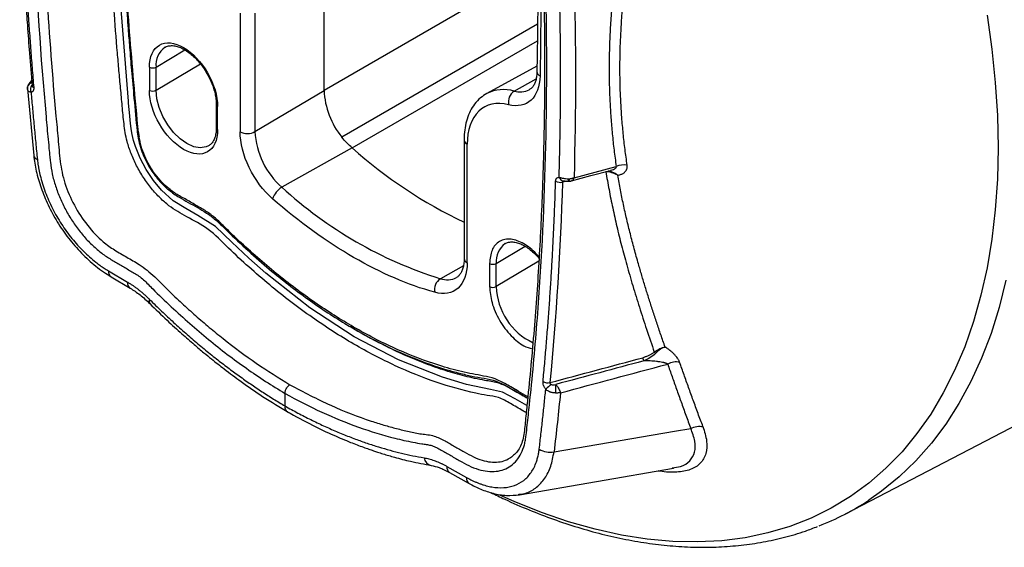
# Model space of a CAD drawing. Header units: millimetres. Extents: x 19 to 819, y 19 to 629.
# Tile 31 of 36: x 675 to 749, y 451 to 491. Entities that reach past the tile are written whole.
import ezdxf

# ---------------------------------------------------------------- set-up
doc = ezdxf.new("R2010")
doc.units = ezdxf.units.MM
doc.header["$LTSCALE"] = 3

msp = doc.modelspace()

# ---------------------------------------------------------------- linework, layer by layer
for p, q in [((713.736, 494.919), (697.754, 485.693)), ((697.754, 485.693), (697.754, 494.56)), ((691.473, 491.464), (691.473, 482.596)), ((692.584, 491.469), (692.584, 482.602)), ((713.728, 490.639), (699.086, 482.186)), ((699.854, 481.392), (713.716, 489.394)), ((685.187, 487.43), (687.339, 488.717)), ((684.687, 487.428), (684.687, 485.693)), ((685.187, 485.695), (688.502, 487.677)), ((685.187, 485.695), (685.187, 487.43)), ((713.683, 487.51), (709.929, 485.448)), ((675.867, 486.44), (675.677, 486.204)), ((711.977, 485.636), (713.619, 486.544)), ((675.558, 485.797), (676.026, 480.819)), ((675.563, 485.798), (675.559, 485.858)), ((675.566, 485.96), (675.56, 485.776)), ((675.897, 486.05), (675.899, 486.045)), ((692.584, 482.602), (697.754, 485.693)), ((689.689, 484.624), (689.689, 482.889)), ((689.791, 482.746), (689.791, 484.481)), ((708.234, 481.974), (708.234, 473.107)), ((699.854, 481.392), (694.6, 478.436)), ((708.462, 472.789), (708.462, 481.656)), ((716.458, 479.154), (719.616, 480.003)), ((718.842, 479.605), (718.844, 479.611)), ((715.866, 478.899), (715.599, 478.828)), ((716.044, 478.889), (716.097, 478.891)), ((710.643, 472.735), (712.795, 474.022)), ((708.182, 472.546), (706.456, 471.592)), ((710.143, 472.733), (710.143, 470.997)), ((713.829, 472.905), (710.643, 471)), ((710.643, 471), (710.643, 472.735)), ((681.616, 472.184), (683.036, 471.345)), ((681.822, 471.729), (683.242, 470.891)), ((694.833, 462.062), (694.833, 463.009)), ((736.773, 453.98), (753.34, 462.622)), ((714.963, 458.639), (723.991, 460.178)), ((723.991, 460.178), (725.195, 460.384)), ((706.944, 457.543), (708.401, 456.721)), ((707.149, 457.09), (708.606, 456.267)), ((712.372, 455.418), (723.901, 457.404)), ((723.934, 457.41), (723.848, 457.405)), ((712.297, 455.434), (712.367, 455.449))]:
    msp.add_line(p, q)
at = {"flags": 128}
for points in [[(712.938, 462.1), (712.062, 462.606), (711.117, 463.104), (710.2, 463.301), (708.42, 463.681), (706.617, 464.208), (703.325, 465.513), (700.014, 467.251), (696.697, 469.42), (693.404, 472.008), (692.132, 473.128), (690.857, 474.321), (689.625, 475.498), (688.3, 476.323), (687.401, 476.841), (686.472, 477.433), (685.591, 478.232), (684.984, 478.956), (684.446, 479.759), (683.993, 480.618), (683.641, 481.501), (683.506, 481.944), (683.4, 482.385), (683.324, 482.814), (683.275, 483.232), (683.253, 483.453), (683.221, 483.785), (683.174, 484.264), (683.128, 484.729), (683.117, 484.847), (683.114, 484.878), (683.113, 484.886), (683.113, 484.888), (683.113, 484.888), (683.113, 484.889), (683.113, 484.889), (683.113, 484.889), (683.113, 484.889), (683.113, 484.889), (682.277, 495.551)], [(747.37, 491.332), (747.728, 488.781), (747.985, 486.27), (748.139, 483.806), (748.19, 481.396), (748.139, 479.045), (747.985, 476.759), (747.728, 474.544), (747.37, 472.406), (746.911, 470.349), (746.353, 468.379), (745.696, 466.501), (744.942, 464.719), (744.094, 463.038), (743.154, 461.462), (742.122, 459.995), (741.004, 458.641), (739.8, 457.402), (738.514, 456.283), (737.15, 455.285), (735.71, 454.411), (734.198, 453.664), (732.618, 453.046), (730.974, 452.557), (729.271, 452.199), (727.511, 451.973), (725.7, 451.88), (723.842, 451.919), (721.942, 452.091), (720.004, 452.395), (718.033, 452.831), (716.035, 453.397), (714.014, 454.092), (711.974, 454.914), (710.916, 455.388)], [(675.559, 485.858), (675.561, 485.933), (675.566, 485.959)], [(689.104, 481.533), (688.928, 481.455), (688.491, 481.39), (688.004, 481.474), (687.491, 481.704), (686.978, 482.066), (686.491, 482.544), (686.054, 483.114), (685.689, 483.746), (685.415, 484.409), (685.244, 485.07), (685.187, 485.695)], [(716.272, 478.918), (717.717, 479.307), (719.192, 479.704)], [(748.785, 471.475), (748.276, 469.442), (747.668, 467.498), (746.963, 465.648), (746.162, 463.897), (745.267, 462.248), (744.28, 460.705), (743.204, 459.273), (742.042, 457.956), (740.795, 456.755), (739.468, 455.674), (738.518, 455.007)]]:
    msp.add_lwpolyline(points, dxfattribs=at)
for centre, radius, start, end in [((686.781, 487.608), 1.605, 125.2184, 186.36747), ((684.935, 487.904), 0.536, 242.55881, 298.01848), ((714.07, 487.127), 0.383, 182.03631, 246.17296), ((675.947, 485.854), 0.395, 99.57409, 164.6213), ((676.294, 485.761), 0.511, 141.68239, 204.82364), ((676.087, 486.086), 0.193, 190.45327, 251.73943), ((684.935, 486.169), 0.536, 242.55881, 298.01848), ((703.752, 485.964), 6.003, 182.59013, 218.99898), ((711.184, 483.023), 2.731, 73.13475, 117.22585), ((712.52, 484.825), 0.976, 123.82257, 192.51928), ((712.417, 487.092), 1.52, 253.16543, 297.30844), ((689.855, 484.635), 0.167, 182.76344, 247.45237), ((683.912, 482.672), 0.152, 195.65474, 252.84141), ((689.864, 482.906), 0.176, 185.6335, 245.68664), ((683.93, 482.332), 0.124, 200.88919, 261.6065), ((692.023, 483.656), 1.194, 242.55881, 298.01848), ((698.527, 482.907), 5.95, 182.93517, 228.70877), ((708.624, 482.014), 0.393, 186.52954, 245.6075), ((723.273, 507.57), 35.125, 228.18452, 244.64944), ((676.416, 480.903), 0.399, 192.01295, 253.35926), ((720.196, 478.503), 1.609, 81.2631, 111.14657), ((715.698, 479.282), 0.366, 194.99635, 264.76518), ((711.264, 479.019), 4.782, 358.44109, 0.66966), ((715.633, 479.02), 0.482, 344.36817, 6.66071), ((695.409, 477.067), 1.59, 120.56825, 161.35489), ((715.892, 501.628), 31.483, 227.44622, 252.55916), ((715.421, 479.51), 0.705, 241.4475, 284.66901), ((712.237, 472.913), 1.605, 125.2184, 186.36747), ((708.623, 473.145), 0.391, 185.6335, 245.68664), ((710.39, 473.209), 0.536, 242.55881, 298.01848), ((682.1, 472.129), 0.487, 173.57833, 235.28064), ((707.006, 470.766), 0.992, 123.65899, 191.21295), ((706.956, 473.054), 1.545, 251.11668, 297.5632), ((683.52, 471.291), 0.487, 173.57356, 235.33239), ((710.39, 471.474), 0.536, 242.55881, 298.01848), ((715.441, 471.144), 4.801, 181.71877, 244.81114), ((684.95, 469.891), 0.287, 150.12043, 213.98312), ((722.054, 465.672), 0.439, 178.96338, 211.80739), ((721.73, 465.28), 1.097, 40.98736, 47.76532), ((724.116, 463.981), 1.379, 79.68158, 117.92382), ((714.499, 464.473), 0.676, 237.82999, 283.22468), ((716.05, 461.673), 2.369, 122.5426, 136.15548), ((710.499, 463.286), 4.604, 356.86572, 4.8395), ((714.646, 460.039), 1.435, 236.63745, 282.73914), ((705.929, 458.298), 0.705, 189.56846, 256.89153), ((707.418, 457.484), 0.478, 172.89476, 235.67756), ((708.875, 456.662), 0.477, 172.88411, 235.7827), ((727.564, 471.627), 19.905, 291.29585, 303.38639)]:
    msp.add_arc(centre, radius, start, end)
for points, knots in [([(705.452, 570.198), (705.838, 570.211), (707.063, 570.253), (709.351, 570.048), (712.308, 569.555), (715.452, 568.704), (718.588, 567.569), (721.698, 566.17), (724.793, 564.513), (727.887, 562.597), (730.997, 560.405), (734.133, 557.921), (737.276, 555.139), (740.237, 552.226), (742.983, 549.262), (745.513, 546.287), (747.964, 543.155), (750.326, 539.872), (752.585, 536.448), (754.717, 532.921), (756.706, 529.311), (758.541, 525.642), (760.203, 521.955), (761.691, 518.266), (763.002, 514.587), (764.196, 510.728), (765.239, 506.707), (766.076, 502.594), (766.66, 498.636), (767.003, 494.846), (767.116, 491.207), (767.003, 487.699), (766.66, 484.305), (766.076, 481.022), (765.241, 477.872), (764.188, 475.068), (763.273, 473.075), (762.68, 472.12), (762.531, 471.879)], [0, 0, 0, 0, 0.01232, 0.039144, 0.070026, 0.100864, 0.130905, 0.159999, 0.189134, 0.218266, 0.24736, 0.277401, 0.308238, 0.339124, 0.365945, 0.392706, 0.41953, 0.446825, 0.474203, 0.501647, 0.529088, 0.556465, 0.583764, 0.610584, 0.637346, 0.664169, 0.695052, 0.72589, 0.755931, 0.785025, 0.81416, 0.843291, 0.872386, 0.902427, 0.933264, 0.96415, 0.99097, 1, 1, 1, 1]), ([(694.833, 533.681), (693.96, 534.197), (693.084, 534.671), (691.344, 535.524), (690.479, 535.904), (688.756, 536.574), (687.899, 536.862), (686.63, 537.218), (686.21, 537.325), (685.373, 537.513), (684.957, 537.594), (684.44, 537.682), (684.336, 537.701), (684.126, 537.756), (684.018, 537.796), (683.797, 537.906), (683.685, 537.972), (683.46, 538.105), (683.347, 538.172), (682.784, 538.506), (682.334, 538.772), (681.771, 539.107), (681.658, 539.173), (681.434, 539.296), (681.322, 539.352), (680.988, 539.504), (680.766, 539.585), (680.327, 539.706), (680.106, 539.745), (679.686, 539.774), (679.485, 539.765), (679.099, 539.702), (678.914, 539.648), (678.569, 539.493), (678.41, 539.394), (678.119, 539.153), (677.986, 539.011), (677.749, 538.686), (677.647, 538.505), (677.476, 538.109), (677.406, 537.894), (677.327, 537.546), (677.305, 537.426), (677.27, 537.179), (677.257, 537.052), (677.186, 536.423), (677.131, 535.919), (676.648, 531.371), (676.323, 527.251), (675.882, 518.885), (675.767, 514.635), (675.751, 508.159), (675.772, 505.983), (675.866, 501.603), (675.939, 499.399), (676.237, 492.749), (676.54, 488.262), (676.999, 483.155), (677.078, 482.303), (677.16, 481.448), (677.202, 481.021), (677.216, 480.879), (677.243, 480.594), (677.257, 480.451), (677.305, 480.021), (677.351, 479.727), (677.48, 479.136), (677.56, 478.838), (677.755, 478.235), (677.869, 477.93), (678.125, 477.332), (678.267, 477.037), (678.578, 476.458), (678.748, 476.172), (679.109, 475.622), (679.299, 475.359), (679.696, 474.857), (679.904, 474.618), (680.336, 474.168), (680.557, 473.961), (681.004, 473.583), (681.231, 473.411), (681.693, 473.105), (681.926, 472.972), (682.391, 472.699), (682.623, 472.56), (683.088, 472.285), (683.32, 472.147), (683.669, 471.94), (683.785, 471.872), (684.016, 471.712), (684.132, 471.621), (684.36, 471.411), (684.474, 471.294), (684.702, 471.06), (684.816, 470.945), (685.388, 470.374), (685.847, 469.93), (687.231, 468.633), (688.162, 467.816), (690.04, 466.278), (690.987, 465.556), (692.898, 464.208), (693.865, 463.582), (694.833, 463.009)], [0, 0, 0, 0, 0.03125, 0.03125, 0.0625, 0.0625, 0.09375, 0.09375, 0.109375, 0.109375, 0.125, 0.125, 0.128906, 0.128906, 0.132813, 0.132813, 0.136719, 0.136719, 0.140625, 0.140625, 0.15625, 0.15625, 0.160156, 0.160156, 0.164063, 0.164063, 0.171875, 0.171875, 0.179688, 0.179688, 0.1875, 0.1875, 0.195313, 0.195313, 0.203125, 0.203125, 0.210938, 0.210938, 0.21875, 0.21875, 0.226563, 0.226563, 0.230469, 0.230469, 0.234375, 0.234375, 0.25, 0.25, 0.375, 0.375, 0.5, 0.5, 0.5625, 0.5625, 0.625, 0.625, 0.75, 0.75, 0.765625, 0.773438, 0.773438, 0.777344, 0.777344, 0.78125, 0.78125, 0.789063, 0.789063, 0.796875, 0.796875, 0.804688, 0.804688, 0.8125, 0.8125, 0.820313, 0.820313, 0.828125, 0.828125, 0.835938, 0.835938, 0.84375, 0.84375, 0.851563, 0.851563, 0.859375, 0.859375, 0.867188, 0.867188, 0.875, 0.875, 0.878906, 0.878906, 0.882813, 0.882813, 0.886719, 0.886719, 0.890625, 0.890625, 0.90625, 0.90625, 0.9375, 0.9375, 0.96875, 0.96875, 1, 1, 1, 1]), ([(679.14, 539.134), (679.066, 539.105), (678.671, 538.948), (678.231, 538.213), (677.967, 536.936), (677.845, 535.528), (677.688, 534.109), (677.551, 532.675), (677.42, 531.237), (677.147, 528.006), (676.826, 523.176), (676.569, 516.672), (676.466, 509.586), (676.573, 501.634), (676.975, 492.778), (677.451, 486.228), (677.854, 482.064), (677.963, 480.68), (678.127, 479.565), (678.428, 478.461), (679.02, 477.069), (680.02, 475.544), (681.083, 474.423), (682.093, 473.717), (682.993, 473.2), (684.003, 472.642), (685.058, 471.792), (686.084, 470.707), (687.108, 469.756), (688.133, 468.828), (689.167, 467.944), (690.678, 466.715), (692.688, 465.211), (694.36, 464.174), (695.199, 463.654)], [0, 0, 0, 0, 0.004135, 0.022035, 0.039081, 0.057554, 0.076028, 0.0945, 0.112972, 0.131442, 0.218465, 0.296108, 0.373769, 0.478453, 0.583058, 0.687664, 0.707291, 0.726841, 0.735903, 0.744845, 0.762731, 0.780619, 0.798506, 0.810515, 0.823617, 0.836803, 0.853517, 0.868655, 0.883762, 0.898818, 0.913843, 0.928856, 0.964293, 1, 1, 1, 1]), ([(712.882, 461.563), (712.796, 461.612), (712.406, 461.836), (711.718, 462.234), (710.8, 462.765), (709.961, 462.835), (708.419, 463.163), (706.14, 463.783), (703.083, 465.022), (699.981, 466.637), (697.368, 468.31), (695.272, 469.848), (693.686, 471.11), (692.126, 472.459), (690.603, 473.852), (689.1, 475.422), (687.79, 476.042), (686.812, 476.602), (686.136, 477.045), (685.472, 477.63), (684.826, 478.339), (684.23, 479.153), (683.716, 480.039), (683.304, 480.95), (682.947, 482.02), (682.766, 483.21), (682.657, 484.516), (682.525, 485.848), (682.406, 487.175), (682.138, 490.269), (681.785, 495.103), (681.418, 502.349), (681.233, 510.211), (681.302, 518.633), (681.638, 526.734), (682.067, 532.471), (682.399, 535.964), (682.531, 537.271), (682.62, 538.083), (682.656, 538.407)], [0, 0, 0, 0, 0.003186, 0.014566, 0.025784, 0.036962, 0.04819, 0.086256, 0.124718, 0.163368, 0.20201, 0.222189, 0.242281, 0.262258, 0.28209, 0.301714, 0.321693, 0.330186, 0.338341, 0.346862, 0.355678, 0.364657, 0.373663, 0.382556, 0.3912, 0.404382, 0.417993, 0.431627, 0.445265, 0.458907, 0.527168, 0.5955, 0.686671, 0.777856, 0.868995, 0.955021, 0.971904, 0.98878, 1, 1, 1, 1]), ([(683.666, 537.818), (683.634, 537.524), (683.542, 536.689), (683.413, 535.405), (683.285, 534.071), (683.187, 532.981), (683.105, 532.029), (683.029, 531.108), (682.955, 530.17), (682.759, 527.532), (682.515, 523.376), (682.317, 517.648), (682.239, 511.561), (682.318, 504.873), (682.544, 498.93), (682.802, 494.396), (682.966, 491.973), (683.1, 490.179), (683.208, 488.808), (683.352, 487.075), (683.538, 484.978), (683.686, 483.453), (683.766, 482.631)], [0, 0, 0, 0, 0.017081, 0.048555, 0.074165, 0.093915, 0.111137, 0.128662, 0.14649, 0.164579, 0.278493, 0.380201, 0.48191, 0.611354, 0.740797, 0.797723, 0.849961, 0.867549, 0.891325, 0.921327, 0.957552, 1, 1, 1, 1]), ([(683.867, 482.527), (683.633, 485.039), (683.175, 489.968), (682.711, 497.259), (682.43, 504.409), (682.337, 511.502), (682.433, 518.486), (682.718, 525.309), (683.16, 531.741), (683.587, 535.825), (683.788, 537.752)], [0, 0, 0, 0, 0.129765, 0.254556, 0.381908, 0.509115, 0.636344, 0.763672, 0.888474, 1, 1, 1, 1]), ([(694.833, 463.009), (696.678, 461.974), (698.512, 461.13), (701.247, 460.151), (702.157, 459.873), (703.509, 459.537), (703.957, 459.438), (704.626, 459.309), (704.848, 459.27), (705.181, 459.216), (705.292, 459.198), (705.513, 459.165), (705.624, 459.147), (705.793, 459.105), (705.849, 459.088), (705.965, 459.045), (706.023, 459.019), (706.2, 458.933), (706.32, 458.865), (706.678, 458.663), (706.917, 458.529), (707.396, 458.26), (707.635, 458.126), (708.113, 457.857), (708.352, 457.716), (708.829, 457.484), (709.067, 457.39), (709.537, 457.247), (709.765, 457.198), (710.429, 457.125), (710.85, 457.173), (711.402, 457.379), (711.574, 457.472), (711.894, 457.703), (712.039, 457.84), (712.297, 458.152), (712.41, 458.328), (712.603, 458.721), (712.683, 458.936), (712.775, 459.277), (712.801, 459.394), (712.843, 459.634), (712.859, 459.759), (712.902, 460.135), (712.931, 460.385), (713.016, 461.138), (713.071, 461.64), (713.339, 464.161), (713.526, 466.197), (713.848, 470.3), (713.982, 472.367), (714.305, 478.62), (714.415, 482.854), (714.419, 489.304), (714.394, 491.47), (714.29, 495.828), (714.212, 498.02), (713.897, 504.637), (713.581, 509.104), (713.106, 514.181), (713.051, 514.746), (712.967, 515.594), (712.938, 515.877), (712.883, 516.442), (712.856, 516.725), (712.766, 517.3), (712.703, 517.591), (712.545, 518.181), (712.448, 518.481), (712.223, 519.078), (712.096, 519.373), (711.813, 519.955), (711.658, 520.243), (711.149, 521.088), (710.766, 521.61), (710.135, 522.325), (709.917, 522.55), (709.473, 522.962), (709.246, 523.151), (708.783, 523.496), (708.547, 523.649), (708.076, 523.922), (707.84, 524.05), (707.369, 524.316), (707.133, 524.448), (706.78, 524.647), (706.662, 524.713), (706.427, 524.846), (706.309, 524.91), (706.074, 525.051), (705.957, 525.129), (705.724, 525.312), (705.608, 525.419), (705.379, 525.641), (705.265, 525.754), (705.036, 525.975), (704.922, 526.085), (704.347, 526.631), (703.885, 527.056), (702.491, 528.298), (701.55, 529.083), (699.647, 530.564), (698.682, 531.262), (696.754, 532.552), (695.793, 533.142), (694.833, 533.681)], [0, 0, 0, 0, 0.0625, 0.0625, 0.09375, 0.09375, 0.109375, 0.109375, 0.117187, 0.117187, 0.121094, 0.121094, 0.125, 0.125, 0.126953, 0.126953, 0.128906, 0.128906, 0.132812, 0.132812, 0.140625, 0.140625, 0.148437, 0.148437, 0.15625, 0.15625, 0.164062, 0.164062, 0.171875, 0.171875, 0.1875, 0.1875, 0.195312, 0.195312, 0.203125, 0.203125, 0.210937, 0.210937, 0.21875, 0.21875, 0.222656, 0.222656, 0.226562, 0.226562, 0.234375, 0.234375, 0.25, 0.25, 0.3125, 0.3125, 0.375, 0.375, 0.5, 0.5, 0.5625, 0.5625, 0.625, 0.625, 0.75, 0.75, 0.765625, 0.765625, 0.773437, 0.773437, 0.78125, 0.78125, 0.789062, 0.789062, 0.796875, 0.796875, 0.804687, 0.804687, 0.8125, 0.8125, 0.828125, 0.828125, 0.835937, 0.835937, 0.84375, 0.84375, 0.851562, 0.851562, 0.859375, 0.859375, 0.867187, 0.867187, 0.871094, 0.871094, 0.875, 0.875, 0.878906, 0.878906, 0.882812, 0.882812, 0.886719, 0.886719, 0.890625, 0.890625, 0.90625, 0.90625, 0.9375, 0.9375, 0.96875, 0.96875, 1, 1, 1, 1]), ([(694.946, 533.42), (695.482, 533.116), (696.678, 532.44), (698.466, 531.246), (700.236, 529.956), (701.786, 528.722), (703.092, 527.609), (704.152, 526.65), (705.068, 525.797), (705.984, 524.855), (707.077, 524.313), (708.191, 523.684), (709.288, 523.008), (710.265, 522.06), (711.07, 521.034), (711.711, 519.971), (712.217, 518.862), (712.592, 517.676), (712.841, 515.712), (713.082, 512.877), (713.422, 509.005), (713.667, 505.484), (713.841, 502.54), (713.949, 500.415), (714.026, 498.669), (714.088, 497.05), (714.148, 495.242), (714.206, 492.92), (714.25, 490.147), (714.263, 487.122), (714.24, 484.057), (714.18, 481.027), (714.061, 477.259), (713.839, 472.716), (713.525, 468.304), (713.206, 464.746), (712.987, 462.536), (712.801, 460.851), (712.705, 459.632), (712.335, 458.697), (711.908, 458.346), (711.696, 458.172)], [0, 0, 0, 0, 0.0222319, 0.0495445, 0.0742928, 0.0962832, 0.1149652, 0.1300413, 0.1419677, 0.1548597, 0.1702127, 0.1859031, 0.2010978, 0.2155842, 0.2284892, 0.2400972, 0.252047, 0.2647552, 0.2783, 0.3188132, 0.363599, 0.4126396, 0.4419327, 0.4669871, 0.487597, 0.5037644, 0.5244549, 0.5519694, 0.5867527, 0.6241395, 0.6613407, 0.6983587, 0.7352006, 0.8004694, 0.8678636, 0.9023724, 0.9367555, 0.9535982, 0.969633, 0.9849303, 1, 1, 1, 1]), ([(674.978, 502.123), (674.996, 501.547), (675.03, 500.468), (675.088, 498.952), (675.145, 497.652), (675.196, 496.568), (675.241, 495.675), (675.29, 494.77), (675.352, 493.672), (675.44, 492.227), (675.557, 490.457), (675.709, 488.36), (675.833, 486.847), (675.899, 486.037)], [0, 0, 0, 0, 0.108882, 0.204047, 0.285495, 0.353225, 0.407238, 0.452481, 0.522316, 0.611985, 0.721489, 0.850827, 1, 1, 1, 1]), ([(675.107, 501.969), (675.122, 501.488), (675.151, 500.528), (675.206, 499.083), (675.267, 497.634), (675.335, 496.181), (675.412, 494.724), (675.495, 493.263), (675.586, 491.799), (675.685, 490.331), (675.791, 488.859), (675.904, 487.383), (675.986, 486.396), (676.026, 485.903)], [0, 0, 0, 0, 0.090935, 0.181855, 0.272762, 0.363661, 0.454554, 0.545446, 0.636339, 0.727238, 0.818145, 0.909065, 1, 1, 1, 1]), ([(713.679, 500.046), (713.702, 498.59), (713.755, 495.234), (713.75, 490.924), (713.695, 488.089), (713.676, 487.115)], [0, 0, 0, 0, 0.33478, 0.771468, 1, 1, 1, 1]), ([(715.344, 479.187), (715.357, 479.642), (715.382, 480.552), (715.411, 481.921), (715.434, 483.295), (715.448, 484.673), (715.456, 486.054), (715.456, 487.44), (715.448, 488.831), (715.434, 490.225), (715.411, 491.624), (715.382, 493.026), (715.357, 493.964), (715.344, 494.433)], [0, 0, 0, 0, 0.090934, 0.181853, 0.272761, 0.36366, 0.454554, 0.545446, 0.63634, 0.727239, 0.818147, 0.909066, 1, 1, 1, 1]), ([(719.616, 495.097), (719.585, 494.849), (719.522, 494.355), (719.44, 493.619), (719.365, 492.891), (719.299, 492.169), (719.242, 491.455), (719.194, 490.748), (719.154, 490.048), (719.123, 489.355), (719.101, 488.669), (719.088, 487.989), (719.082, 487.129), (719.095, 486.086), (719.14, 484.864), (719.214, 483.643), (719.318, 482.425), (719.449, 481.209), (719.56, 480.406), (719.616, 480.003)], [0, 0, 0, 0, 0.046786, 0.09328, 0.139491, 0.185426, 0.231095, 0.276506, 0.321667, 0.366589, 0.411279, 0.455748, 0.500004, 0.581289, 0.66332, 0.746152, 0.82984, 0.914439, 1, 1, 1, 1]), ([(720.44, 480.093), (720.412, 480.289), (720.354, 480.681), (720.277, 481.272), (720.206, 481.864), (720.142, 482.457), (720.086, 483.051), (720.003, 484.054), (719.921, 485.475), (719.885, 487.333), (719.921, 489.219), (720.015, 490.918), (720.139, 492.421), (720.273, 493.719), (720.384, 494.594), (720.44, 495.034)], [0, 0, 0, 0, 0.042156, 0.084053, 0.125736, 0.167255, 0.20866, 0.250002, 0.375409, 0.500002, 0.624596, 0.750002, 0.832748, 0.915949, 1, 1, 1, 1]), ([(684.687, 487.428), (684.687, 488.21), (684.956, 488.804), (685.913, 489.357), (686.563, 489.292), (687.916, 488.511), (688.565, 487.826), (689.523, 486.168), (689.791, 485.263), (689.791, 484.481)], [0, 0, 0, 0, 0.25, 0.25, 0.5, 0.5, 0.75, 0.75, 1, 1, 1, 1]), ([(685.856, 488.912), (685.87, 488.922), (685.963, 488.993), (686.172, 489.04), (686.49, 489.048), (686.833, 488.97), (687.192, 488.818), (687.554, 488.598), (687.906, 488.319), (688.213, 488.021), (688.478, 487.715), (688.736, 487.378), (688.896, 487.115), (688.988, 486.964)], [0, 0, 0, 0, 0.021794, 0.146671, 0.256319, 0.36094, 0.463586, 0.564153, 0.660582, 0.755661, 0.825622, 0.899689, 1, 1, 1, 1]), ([(713.682, 487.113), (713.682, 487.057), (713.683, 486.866), (713.638, 486.587), (713.555, 486.285), (713.435, 486.043), (713.29, 485.856), (713.175, 485.781), (713.114, 485.742)], [0, 0, 0, 0, 0.071473, 0.242576, 0.415744, 0.593821, 0.784597, 1, 1, 1, 1]), ([(688.988, 486.964), (689.093, 486.77), (689.24, 486.496), (689.407, 486.082), (689.525, 485.733), (689.622, 485.33), (689.681, 484.954), (689.684, 484.728), (689.685, 484.627)], [0, 0, 0, 0, 0.248369, 0.348632, 0.512966, 0.680157, 0.855839, 1, 1, 1, 1]), ([(713.915, 486.776), (713.901, 485.985), (713.666, 485.348), (712.82, 484.569), (712.233, 484.449), (711.567, 484.614)], [0, 0, 0, 0, 0.5, 0.5, 1, 1, 1, 1]), ([(675.83, 485.546), (675.788, 485.556), (675.702, 485.575), (675.613, 485.649), (675.564, 485.727), (675.563, 485.781), (675.563, 485.798)], [0, 0, 0, 0, 0.281139, 0.571574, 0.866395, 1, 1, 1, 1]), ([(675.678, 486.205), (675.663, 486.184), (675.635, 486.147), (675.592, 486.061), (675.575, 485.997), (675.566, 485.959)], [0, 0, 0, 0, 0.332242, 0.613794, 1, 1, 1, 1]), ([(675.859, 486.273), (675.839, 486.273), (675.772, 486.273), (675.705, 486.248), (675.685, 486.208), (675.682, 486.202)], [0, 0, 0, 0, 0.261183, 0.878421, 1, 1, 1, 1]), ([(676.026, 485.903), (676.028, 485.884), (676.03, 485.846), (676.027, 485.793), (676.018, 485.744), (676.004, 485.699), (675.977, 485.639), (675.924, 485.575), (675.861, 485.556), (675.83, 485.546)], [0, 0, 0, 0, 0.100299, 0.19915, 0.297844, 0.397677, 0.499902, 0.747, 1, 1, 1, 1]), ([(689.791, 482.746), (689.791, 481.12), (688.648, 480.459), (685.831, 482.086), (684.687, 484.066), (684.687, 485.693)], [0, 0, 0, 0, 0.5, 0.5, 1, 1, 1, 1]), ([(675.83, 485.546), (675.866, 485.129), (675.939, 484.294), (676.054, 483.038), (676.175, 481.781), (676.259, 480.94), (676.302, 480.52)], [0, 0, 0, 0, 0.250003, 0.5, 0.749997, 1, 1, 1, 1]), ([(709.937, 485.449), (709.774, 485.349), (709.429, 485.135), (709.014, 484.683), (708.68, 484.148), (708.442, 483.556), (708.294, 482.902), (708.23, 482.368), (708.24, 482.046), (708.242, 481.97)], [0, 0, 0, 0, 0.150935, 0.320453, 0.475756, 0.633707, 0.792707, 0.951065, 1, 1, 1, 1]), ([(711.567, 484.614), (710.673, 484.836), (709.886, 484.667), (708.765, 483.6), (708.462, 482.73), (708.462, 481.656)], [0, 0, 0, 0, 0.5, 0.5, 1, 1, 1, 1]), ([(683.766, 482.631), (683.772, 482.58), (683.784, 482.467), (683.804, 482.351), (683.815, 482.288)], [0, 0, 0, 0, 0.453124, 1, 1, 1, 1]), ([(689.685, 482.892), (689.686, 482.866), (689.693, 482.71), (689.66, 482.456), (689.586, 482.14), (689.462, 481.876), (689.305, 481.665), (689.169, 481.579), (689.101, 481.536)], [0, 0, 0, 0, 0.035398, 0.218361, 0.403834, 0.594165, 0.796364, 1, 1, 1, 1]), ([(683.815, 482.288), (683.86, 482.061), (683.948, 481.618), (684.243, 480.759), (684.73, 479.794), (685.426, 478.884), (686.156, 478.181), (686.877, 477.698), (687.592, 477.306), (688.277, 476.912), (688.957, 476.527), (689.637, 476.027), (690.588, 475.082), (691.857, 473.86), (693.885, 472.083), (696.369, 470.136), (699.188, 468.265), (701.881, 466.772), (704.431, 465.613), (706.428, 464.914), (707.88, 464.516), (708.816, 464.289), (709.718, 464.14), (710.615, 463.979), (711.578, 463.471), (712.363, 463), (712.846, 462.72), (712.991, 462.636)], [0, 0, 0, 0, 0.017483, 0.034118, 0.064418, 0.090856, 0.113305, 0.138658, 0.160565, 0.182857, 0.205329, 0.227034, 0.249482, 0.303711, 0.35748, 0.453238, 0.549, 0.631995, 0.714976, 0.798021, 0.829345, 0.860823, 0.892542, 0.923047, 0.953634, 0.986094, 1, 1, 1, 1]), ([(713.003, 462.753), (712.773, 462.885), (712.238, 463.192), (711.419, 463.682), (710.531, 464.14), (709.419, 464.366), (708.044, 464.603), (705.904, 465.216), (703.276, 466.212), (700.224, 467.765), (697.234, 469.639), (694.351, 471.79), (692.241, 473.617), (690.842, 474.939), (690.154, 475.623), (689.457, 476.291), (688.758, 476.76), (688.022, 477.177), (687.382, 477.541), (686.863, 477.834), (686.494, 478.067), (686.075, 478.376), (685.603, 478.815), (685.106, 479.4), (684.671, 480.063), (684.32, 480.771), (684.054, 481.501), (683.96, 481.973), (683.912, 482.21)], [0, 0, 0, 0, 0.02249, 0.052338, 0.080158, 0.108931, 0.16601, 0.222945, 0.324355, 0.426492, 0.52135, 0.616575, 0.711001, 0.733694, 0.760147, 0.78256, 0.805147, 0.828347, 0.854575, 0.867736, 0.879094, 0.89073, 0.90897, 0.927139, 0.94517, 0.963545, 0.981693, 1, 1, 1, 1]), ([(693.902, 477.575), (693.207, 478.183), (692.591, 479.006), (691.711, 480.824), (691.473, 481.767), (691.473, 482.596)], [0, 0, 0, 0, 0.5, 0.5, 1, 1, 1, 1]), ([(676.026, 480.819), (676.08, 480.429), (676.19, 479.636), (676.56, 478.381), (677.087, 477.098), (677.779, 475.823), (678.621, 474.599), (679.593, 473.477), (680.673, 472.477), (681.435, 471.982), (681.823, 471.729)], [0, 0, 0, 0, 0.111983, 0.227646, 0.34676, 0.469868, 0.596194, 0.726911, 0.860837, 1, 1, 1, 1]), ([(676.302, 480.52), (676.31, 480.442), (676.328, 480.285), (676.363, 480.047), (676.404, 479.807), (676.453, 479.564), (676.537, 479.198), (676.673, 478.703), (676.885, 478.082), (677.136, 477.464), (677.521, 476.652), (678.087, 475.668), (678.745, 474.763), (679.31, 474.101), (679.751, 473.639), (680.205, 473.213), (680.617, 472.87), (680.982, 472.595), (681.299, 472.377), (681.51, 472.248), (681.616, 472.184)], [0, 0, 0, 0, 0.025031, 0.049996, 0.074935, 0.099883, 0.124879, 0.187401, 0.250046, 0.312208, 0.374629, 0.499791, 0.624295, 0.686694, 0.749521, 0.811683, 0.874233, 0.916044, 0.957925, 1, 1, 1, 1]), ([(719.192, 479.708), (719.204, 479.71), (719.281, 479.721), (719.401, 479.77), (719.525, 479.827), (719.591, 479.882), (719.621, 479.923), (719.631, 479.965), (719.621, 479.99), (719.616, 480.003)], [0, 0, 0, 0, 0.059845, 0.365492, 0.620621, 0.72692, 0.821161, 0.908863, 1, 1, 1, 1]), ([(719.731, 479.337), (719.769, 479.344), (719.844, 479.359), (719.949, 479.39), (720.045, 479.427), (720.131, 479.471), (720.208, 479.522), (720.289, 479.591), (720.366, 479.683), (720.424, 479.806), (720.454, 479.943), (720.445, 480.043), (720.44, 480.093)], [0, 0, 0, 0, 0.0897627, 0.1763608, 0.2602473, 0.3419186, 0.4219101, 0.5007887, 0.6270073, 0.7504991, 0.8749569, 1, 1, 1, 1]), ([(715.084, 478.89), (715.085, 478.908), (715.087, 478.944), (715.097, 478.993), (715.112, 479.037), (715.133, 479.077), (715.171, 479.127), (715.237, 479.177), (715.308, 479.184), (715.344, 479.187)], [0, 0, 0, 0, 0.099962, 0.198643, 0.297339, 0.397346, 0.499908, 0.74702, 1, 1, 1, 1]), ([(715.344, 479.187), (715.366, 479.181), (715.41, 479.169), (715.486, 479.15), (715.571, 479.13), (715.685, 479.107), (715.844, 479.082), (715.974, 479.078), (716.045, 479.075)], [0, 0, 0, 0, 0.116085, 0.238155, 0.36636, 0.500642, 0.726285, 1, 1, 1, 1]), ([(716.112, 479.076), (716.14, 479.078), (716.2, 479.082), (716.277, 479.097), (716.365, 479.12), (716.42, 479.14), (716.458, 479.154)], [0, 0, 0, 0, 0.233635, 0.499736, 0.660402, 1, 1, 1, 1]), ([(716.458, 479.154), (716.44, 479.108), (716.404, 479.014), (716.336, 478.936), (716.286, 478.929), (716.269, 478.927)], [0, 0, 0, 0, 0.395722, 0.803528, 1, 1, 1, 1]), ([(718.842, 479.605), (718.879, 479.382), (718.953, 478.93), (719.077, 478.254), (719.209, 477.572), (719.351, 476.884), (719.503, 476.189), (719.664, 475.489), (719.835, 474.782), (720.015, 474.07), (720.204, 473.352), (720.479, 472.347), (720.856, 471.043), (721.353, 469.434), (721.891, 467.772), (722.272, 466.661), (722.467, 466.093)], [0, 0, 0, 0, 0.046321, 0.093423, 0.141312, 0.189996, 0.239482, 0.289778, 0.34089, 0.392823, 0.445585, 0.499181, 0.615923, 0.738274, 0.866284, 1, 1, 1, 1]), ([(719.731, 479.337), (719.587, 479.419), (719.437, 479.483), (719.134, 479.576), (718.986, 479.603), (718.842, 479.605)], [0, 0, 0, 0, 0.5, 0.5, 1, 1, 1, 1]), ([(719.731, 479.337), (719.596, 479.423), (719.394, 479.552), (719.159, 479.642), (719.067, 479.658), (719.04, 479.663)], [0, 0, 0, 0, 0.584258, 0.874914, 1, 1, 1, 1]), ([(723.274, 466.478), (723.167, 466.784), (722.957, 467.391), (722.649, 468.3), (722.352, 469.199), (722.066, 470.087), (721.792, 470.966), (721.53, 471.835), (721.253, 472.786), (720.966, 473.818), (720.674, 474.934), (720.404, 476.041), (720.156, 477.141), (719.93, 478.236), (719.797, 478.972), (719.731, 479.337)], [0, 0, 0, 0, 0.0756631, 0.1498525, 0.2226014, 0.2939478, 0.3639342, 0.4326083, 0.5000235, 0.587427, 0.6729589, 0.7567855, 0.8390932, 0.9200887, 1, 1, 1, 1]), ([(714.139, 463.901), (714.181, 464.347), (714.265, 465.238), (714.381, 466.581), (714.49, 467.929), (714.591, 469.282), (714.685, 470.64), (714.771, 472.003), (714.849, 473.37), (714.919, 474.743), (714.982, 476.12), (715.038, 477.502), (715.068, 478.428), (715.084, 478.89)], [0, 0, 0, 0, 0.090935, 0.181855, 0.272762, 0.363661, 0.454554, 0.545446, 0.636339, 0.727238, 0.818145, 0.909065, 1, 1, 1, 1]), ([(715.599, 478.828), (715.6, 478.834), (715.602, 478.847), (715.616, 478.871), (715.636, 478.892), (715.658, 478.902), (715.664, 478.904)], [0, 0, 0, 0, 0.188838, 0.384454, 0.808904, 1, 1, 1, 1]), ([(715.655, 478.917), (715.663, 478.917), (715.682, 478.917), (715.735, 478.912), (715.852, 478.897), (715.966, 478.892), (716.044, 478.889)], [0, 0, 0, 0, 0.1004357, 0.2124099, 0.4635768, 1, 1, 1, 1]), ([(716.097, 478.891), (716.114, 478.892), (716.144, 478.894), (716.191, 478.901), (716.235, 478.909), (716.26, 478.915), (716.273, 478.918)], [0, 0, 0, 0, 0.286477, 0.531688, 0.761747, 1, 1, 1, 1]), ([(713.844, 473.211), (713.775, 473.294), (713.426, 473.717), (712.691, 474.271), (711.879, 474.568), (711.284, 474.555), (710.878, 474.407), (710.548, 474.129), (710.23, 473.625), (710.178, 473.083), (710.143, 472.733)], [0, 0, 0, 0, 0.045531, 0.229921, 0.414311, 0.514599, 0.614961, 0.715249, 0.81561, 1, 1, 1, 1]), ([(711.312, 474.216), (711.326, 474.227), (711.419, 474.298), (711.627, 474.345), (711.945, 474.352), (712.289, 474.275), (712.648, 474.123), (713.01, 473.903), (713.362, 473.623), (713.639, 473.358), (713.792, 473.178), (713.84, 473.122)], [0, 0, 0, 0, 0.027266, 0.183496, 0.320674, 0.451562, 0.57998, 0.705796, 0.826436, 0.945387, 1, 1, 1, 1]), ([(708.228, 473.111), (708.229, 473.034), (708.231, 472.823), (708.185, 472.524), (708.101, 472.222), (707.981, 471.981), (707.838, 471.795), (707.725, 471.722), (707.666, 471.684)], [0, 0, 0, 0, 0.095827, 0.263675, 0.433548, 0.608237, 0.795383, 1, 1, 1, 1]), ([(708.462, 472.789), (708.462, 471.96), (708.223, 471.292), (707.344, 470.49), (706.727, 470.378), (706.032, 470.573)], [0, 0, 0, 0, 0.5, 0.5, 1, 1, 1, 1]), ([(683.036, 471.345), (683.099, 471.307), (683.225, 471.231), (683.414, 471.107), (683.602, 470.976), (683.788, 470.838), (683.973, 470.692), (684.157, 470.539), (684.34, 470.378), (684.522, 470.211), (684.641, 470.093), (684.701, 470.034)], [0, 0, 0, 0, 0.11185, 0.223161, 0.334082, 0.444767, 0.555367, 0.666038, 0.776933, 0.888203, 1, 1, 1, 1]), ([(683.242, 470.89), (683.49, 470.732), (683.986, 470.415), (684.47, 469.96), (684.712, 469.731)], [0, 0, 0, 0, 0.498339, 1, 1, 1, 1]), ([(710.143, 470.997), (710.178, 470.607), (710.23, 470.004), (710.548, 469.134), (710.878, 468.476), (711.284, 467.857), (711.878, 467.165), (712.603, 466.551), (713.129, 466.405), (713.345, 466.345)], [0, 0, 0, 0, 0.205439, 0.317175, 0.428993, 0.540729, 0.652547, 0.857986, 1, 1, 1, 1]), ([(684.701, 470.034), (684.85, 469.888), (685.146, 469.595), (685.594, 469.163), (686.043, 468.739), (686.493, 468.321), (686.946, 467.91), (687.4, 467.507), (687.856, 467.11), (688.314, 466.721), (688.773, 466.338), (689.234, 465.963), (689.826, 465.492), (690.547, 464.936), (691.401, 464.307), (692.256, 463.705), (693.114, 463.129), (693.973, 462.579), (694.546, 462.235), (694.833, 462.062)], [0, 0, 0, 0, 0.04553, 0.091013, 0.136461, 0.181884, 0.227291, 0.272694, 0.318103, 0.363528, 0.408979, 0.454468, 0.500004, 0.583439, 0.666747, 0.749993, 0.833241, 0.916555, 1, 1, 1, 1]), ([(684.712, 469.731), (685.143, 469.31), (685.939, 468.531), (687.051, 467.515), (687.97, 466.712), (688.708, 466.091), (689.453, 465.483), (690.381, 464.753), (691.656, 463.805), (693.267, 462.688), (694.455, 461.965), (695.104, 461.57)], [0, 0, 0, 0, 0.128886, 0.238066, 0.327531, 0.397269, 0.452209, 0.542592, 0.664001, 0.81646, 1, 1, 1, 1]), ([(712.991, 462.633), (712.88, 462.696), (712.421, 462.961), (711.665, 463.427), (710.689, 463.856), (709.847, 463.956), (708.797, 464.168), (707.571, 464.479), (706.115, 464.938), (704.647, 465.493), (703.165, 466.138), (701.67, 466.89), (700.524, 467.495), (699.88, 467.911), (699.737, 468.004)], [0, 0, 0, 0, 0.024644, 0.102239, 0.168197, 0.241353, 0.302947, 0.4139, 0.524438, 0.634846, 0.745413, 0.856426, 0.968168, 1, 1, 1, 1]), ([(722.467, 466.093), (722.599, 466.201), (722.739, 466.29), (723.015, 466.421), (723.149, 466.463), (723.274, 466.478)], [0, 0, 0, 0, 0.5, 0.5, 1, 1, 1, 1]), ([(723.274, 466.478), (723.163, 466.447), (723.044, 466.389), (722.799, 466.225), (722.676, 466.121), (722.558, 466)], [0, 0, 0, 0, 0.5, 0.5, 1, 1, 1, 1]), ([(724.363, 465.338), (724.353, 465.362), (724.335, 465.411), (724.298, 465.485), (724.254, 465.562), (724.186, 465.664), (724.087, 465.791), (723.936, 465.955), (723.748, 466.129), (723.523, 466.31), (723.358, 466.421), (723.274, 466.478)], [0, 0, 0, 0, 0.061039, 0.122851, 0.185799, 0.250224, 0.373344, 0.500675, 0.663366, 0.828953, 1, 1, 1, 1]), ([(722.467, 466.093), (722.445, 466.074), (722.399, 466.035), (722.323, 465.982), (722.241, 465.931), (722.151, 465.882), (722.017, 465.818), (721.838, 465.745), (721.69, 465.702), (721.615, 465.68)], [0, 0, 0, 0, 0.089913, 0.184193, 0.283702, 0.389171, 0.501216, 0.744877, 1, 1, 1, 1]), ([(722.558, 466), (722.425, 465.864), (722.274, 465.753), (721.977, 465.571), (721.83, 465.498), (721.68, 465.44)], [0, 0, 0, 0, 0.5, 0.5, 1, 1, 1, 1]), ([(723.47, 465.2), (723.457, 465.207), (723.431, 465.222), (723.382, 465.243), (723.323, 465.265), (723.253, 465.287), (723.172, 465.308), (723.05, 465.335), (722.87, 465.367), (722.642, 465.396), (722.399, 465.42), (722.16, 465.433), (721.92, 465.441), (721.759, 465.441), (721.68, 465.44)], [0, 0, 0, 0, 0.030098, 0.064628, 0.103777, 0.147668, 0.196377, 0.249954, 0.360274, 0.499936, 0.623647, 0.749789, 0.877661, 1, 1, 1, 1]), ([(723.47, 465.2), (723.577, 464.891), (723.794, 464.263), (724.128, 463.319), (724.473, 462.355), (724.83, 461.373), (725.073, 460.716), (725.195, 460.384)], [0, 0, 0, 0, 0.189678, 0.384501, 0.584485, 0.789646, 1, 1, 1, 1]), ([(726.111, 460.516), (725.987, 460.847), (725.743, 461.501), (725.384, 462.48), (725.034, 463.444), (724.694, 464.394), (724.472, 465.026), (724.363, 465.338)], [0, 0, 0, 0, 0.208817, 0.413175, 0.61312, 0.808707, 1, 1, 1, 1]), ([(694.833, 463.009), (694.834, 463.028), (694.835, 463.072), (694.849, 463.151), (694.878, 463.247), (694.927, 463.358), (695, 463.473), (695.094, 463.58), (695.164, 463.629), (695.199, 463.654)], [0, 0, 0, 0, 0.08635, 0.193126, 0.321398, 0.470686, 0.637984, 0.817243, 1, 1, 1, 1]), ([(695.199, 463.654), (696.218, 463.116), (698.259, 462.038), (700.601, 461.14), (702.232, 460.628), (703.176, 460.367), (704.113, 460.153), (705.059, 459.945), (705.923, 459.897), (706.776, 459.468), (707.521, 459.037), (708.23, 458.645), (708.92, 458.242), (709.587, 457.981), (710.219, 457.848), (710.81, 457.851), (711.325, 457.961), (711.603, 458.13), (711.728, 458.205)], [0, 0, 0, 0, 0.178332, 0.357244, 0.413874, 0.470674, 0.527589, 0.584651, 0.643921, 0.69101, 0.732843, 0.774713, 0.815083, 0.853562, 0.891923, 0.930311, 0.968762, 1, 1, 1, 1]), ([(714.342, 463.314), (714.325, 463.337), (714.292, 463.382), (714.249, 463.456), (714.212, 463.531), (714.171, 463.633), (714.136, 463.764), (714.138, 463.855), (714.139, 463.901)], [0, 0, 0, 0, 0.127196, 0.251547, 0.375188, 0.500288, 0.750222, 1, 1, 1, 1]), ([(714.654, 463.815), (714.649, 463.79), (714.658, 463.763), (714.701, 463.712), (714.735, 463.688), (714.776, 463.67)], [0, 0, 0, 0, 0.5, 0.5, 1, 1, 1, 1]), ([(714.776, 463.67), (714.803, 463.657), (714.846, 463.651), (714.954, 463.653), (715.019, 463.661), (715.087, 463.674)], [0, 0, 0, 0, 0.5, 0.5, 1, 1, 1, 1]), ([(715.087, 463.674), (715.135, 463.628), (715.178, 463.573), (715.255, 463.46), (715.289, 463.401), (715.377, 463.233), (715.417, 463.129), (715.441, 463.049)], [0, 0, 0, 0, 0.25, 0.25, 0.5, 0.5, 1, 1, 1, 1]), ([(713.857, 458.84), (713.9, 459.211), (713.987, 459.952), (714.111, 461.069), (714.23, 462.189), (714.304, 462.939), (714.342, 463.314)], [0, 0, 0, 0, 0.250003, 0.5, 0.749997, 1, 1, 1, 1]), ([(715.096, 463.034), (715.063, 463.035), (715, 463.036), (714.908, 463.046), (714.825, 463.061), (714.751, 463.079), (714.658, 463.109), (714.551, 463.156), (714.435, 463.227), (714.372, 463.285), (714.342, 463.314)], [0, 0, 0, 0, 0.1175435, 0.2267819, 0.3271434, 0.4182765, 0.5000184, 0.6783019, 0.8449212, 1, 1, 1, 1]), ([(715.441, 463.049), (715.415, 463.045), (715.371, 463.04), (715.314, 463.037), (715.254, 463.035), (715.184, 463.034), (715.124, 463.034), (715.096, 463.034)], [0, 0, 0, 0, 0.2409992, 0.4089398, 0.4999869, 0.7661239, 1, 1, 1, 1]), ([(694.833, 462.062), (694.994, 461.973), (695.316, 461.793), (695.797, 461.534), (696.278, 461.283), (696.759, 461.04), (697.239, 460.807), (697.718, 460.582), (698.197, 460.365), (698.675, 460.157), (699.153, 459.958), (699.63, 459.767), (700.238, 459.535), (700.976, 459.272), (701.84, 458.992), (702.698, 458.742), (703.55, 458.523), (704.397, 458.333), (704.955, 458.232), (705.234, 458.181)], [0, 0, 0, 0, 0.04553, 0.091014, 0.136462, 0.181885, 0.227293, 0.272696, 0.318105, 0.36353, 0.408982, 0.45447, 0.500007, 0.583441, 0.666749, 0.749994, 0.833242, 0.916556, 1, 1, 1, 1]), ([(695.042, 461.61), (695.036, 461.613), (694.993, 461.629), (694.918, 461.713), (694.845, 461.858), (694.837, 462.003), (694.833, 462.062)], [0, 0, 0, 0, 0.046296, 0.299255, 0.711339, 1, 1, 1, 1]), ([(694.973, 461.645), (695.616, 461.293), (696.79, 460.651), (698.381, 459.907), (699.645, 459.373), (700.513, 459.042), (701.081, 458.839), (701.434, 458.718), (701.79, 458.6), (702.315, 458.433), (703.142, 458.191), (704.349, 457.879), (705.259, 457.708), (705.772, 457.612)], [0, 0, 0, 0, 0.176321, 0.322028, 0.437079, 0.524987, 0.562024, 0.594588, 0.622829, 0.660718, 0.740421, 0.853503, 1, 1, 1, 1]), ([(726.111, 460.516), (726.223, 460.149), (726.449, 459.414), (726.379, 458.471), (725.969, 457.73), (725.335, 457.338), (724.694, 457.162), (723.96, 457.081), (723.3, 457.096), (722.792, 457.197), (722.751, 457.206)], [0, 0, 0, 0, 0.164354, 0.32896, 0.492642, 0.656485, 0.736289, 0.817289, 0.984997, 1, 1, 1, 1]), ([(725.195, 460.384), (725.333, 460.456), (725.494, 460.51), (725.815, 460.557), (725.975, 460.549), (726.111, 460.516)], [0, 0, 0, 0, 0.5, 0.5, 1, 1, 1, 1]), ([(723.815, 457.423), (724.029, 457.452), (724.577, 457.527), (725.168, 457.926), (725.535, 458.577), (725.559, 459.417), (725.317, 460.06), (725.195, 460.384)], [0, 0, 0, 0, 0.137426, 0.350633, 0.565275, 0.781727, 1, 1, 1, 1]), ([(708.401, 456.721), (708.474, 456.681), (708.62, 456.6), (708.837, 456.491), (709.053, 456.392), (709.267, 456.302), (709.479, 456.222), (709.689, 456.152), (709.898, 456.092), (710.105, 456.042), (710.551, 455.954), (711.212, 455.911), (712.021, 456.077), (712.72, 456.458), (713.184, 456.959), (713.474, 457.454), (713.63, 457.826), (713.737, 458.179), (713.81, 458.499), (713.841, 458.726), (713.857, 458.84)], [0, 0, 0, 0, 0.028201, 0.056213, 0.084071, 0.111813, 0.139476, 0.167098, 0.194717, 0.222371, 0.250098, 0.375627, 0.499689, 0.6251, 0.749492, 0.811984, 0.874454, 0.916285, 0.958075, 1, 1, 1, 1]), ([(712.367, 455.449), (712.549, 455.477), (713.031, 455.551), (713.685, 455.952), (714.301, 456.62), (714.754, 457.513), (714.893, 458.263), (714.963, 458.639)], [0, 0, 0, 0, 0.1321198, 0.3484902, 0.5652989, 0.7821704, 1, 1, 1, 1]), ([(705.234, 458.181), (705.296, 458.17), (705.419, 458.147), (705.605, 458.102), (705.793, 458.049), (705.982, 457.986), (706.172, 457.916), (706.363, 457.836), (706.556, 457.747), (706.749, 457.651), (706.879, 457.579), (706.944, 457.543)], [0, 0, 0, 0, 0.1117971, 0.2230674, 0.3339618, 0.4446326, 0.5552334, 0.6659178, 0.776839, 0.8881495, 1, 1, 1, 1]), ([(705.772, 457.612), (705.967, 457.569), (706.398, 457.474), (706.883, 457.225), (707.149, 457.089)], [0, 0, 0, 0, 0.452614, 1, 1, 1, 1]), ([(708.606, 456.267), (708.897, 456.115), (709.499, 455.8), (710.442, 455.495), (711.43, 455.324), (712.061, 455.388), (712.386, 455.42)], [0, 0, 0, 0, 0.225044, 0.465767, 0.725386, 1, 1, 1, 1]), ([(710.24, 455.584), (710.584, 455.415), (711.539, 454.942), (713.103, 454.271), (714.929, 453.566), (716.747, 452.963), (718.553, 452.459), (720.345, 452.056), (722.118, 451.757), (723.872, 451.563), (725.601, 451.475), (727.303, 451.495), (728.975, 451.625), (730.615, 451.863), (732.216, 452.219), (733.577, 452.609), (734.38, 452.927), (734.682, 453.047)], [0, 0, 0, 0, 0.039203, 0.109022, 0.178949, 0.248979, 0.31911, 0.389345, 0.459686, 0.530142, 0.600728, 0.671465, 0.74238, 0.813516, 0.884926, 0.956677, 1, 1, 1, 1])]:
    msp.add_open_spline(points, degree=3, knots=knots)
for points in [[(713.915, 499.737), (713.991, 495.349), (713.991, 491.077), (713.915, 486.776)], [(716.458, 494.247), (716.603, 489.136), (716.603, 484.101), (716.458, 479.154)], [(683.867, 482.527), (683.877, 482.423), (683.893, 482.317), (683.912, 482.21)], [(699.854, 481.392), (699.583, 481.622), (699.326, 481.888), (699.086, 482.186)], [(716.045, 479.075), (716.067, 479.075), (716.09, 479.075), (716.112, 479.076)], [(715.599, 478.828), (715.439, 473.726), (715.123, 468.718), (714.654, 463.815)], [(706.032, 470.573), (702.054, 471.688), (697.881, 474.097), (693.902, 477.575)], [(714.654, 463.815), (716.974, 464.436), (719.294, 465.058), (721.615, 465.68)], [(721.68, 465.44), (719.483, 464.851), (717.285, 464.262), (715.087, 463.674)], [(715.441, 463.049), (718.117, 463.765), (720.793, 464.482), (723.47, 465.2)], [(715.441, 463.049), (715.296, 461.569), (715.136, 460.099), (714.963, 458.639)]]:
    msp.add_open_spline(points, degree=3)

doc.saveas('drawing.dxf')
